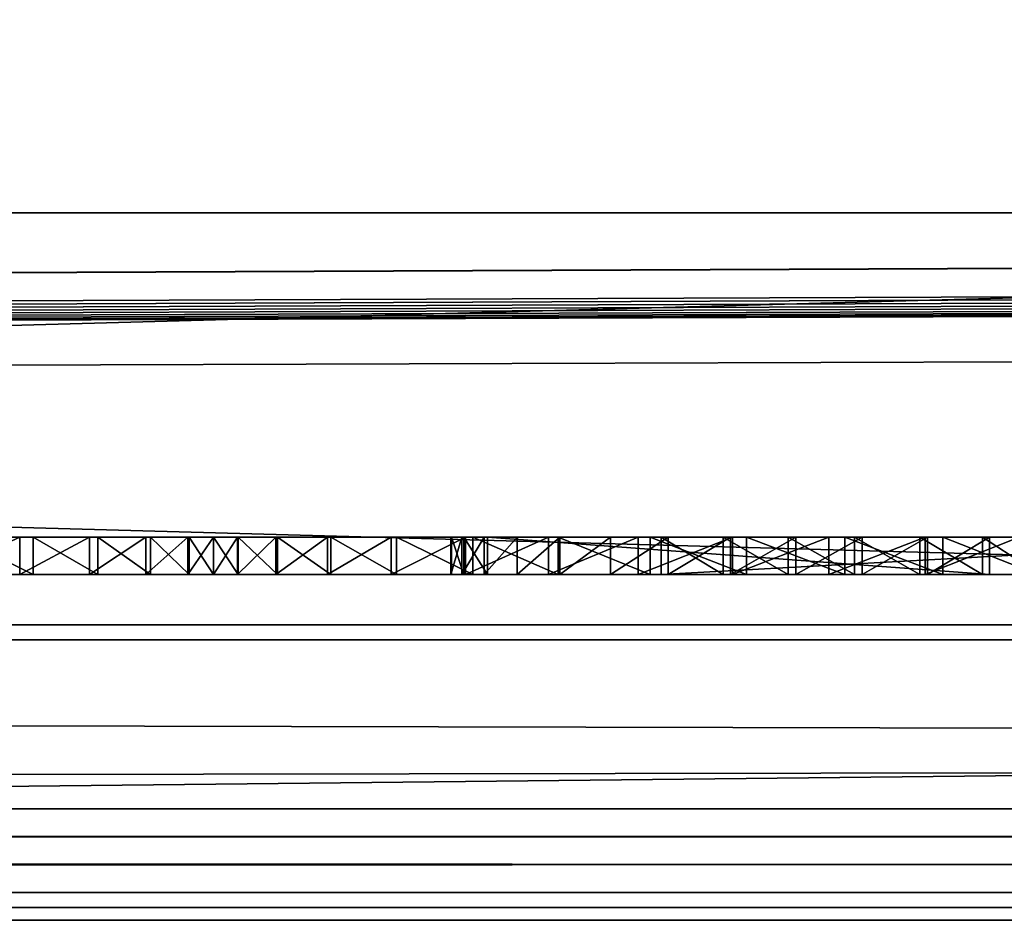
# Model space of a CAD drawing. Header units: inches. Extents: x -23.4 to 23.4, y 0 to 14.
# Tile 10 of 25: x -0.321 to -0.056, y -0.03 to 0.212. Entities that reach past the tile are written whole.
import ezdxf

# ---------------------------------------------------------------- set-up
doc = ezdxf.new("R2010")
doc.units = ezdxf.units.IN
doc.header["$LTSCALE"] = 65.185185
doc.header["$MEASUREMENT"] = 0
for name, color, linetype in [('10', 7, 'CONTINUOUS'), ('11', 7, 'CONTINUOUS'), ('118', 7, 'CONTINUOUS'), ('119', 7, 'CONTINUOUS'), ('121', 7, 'CONTINUOUS'), ('143', 7, 'CONTINUOUS'), ('146', 7, 'CONTINUOUS'), ('147', 7, 'CONTINUOUS'), ('162', 7, 'CONTINUOUS'), ('163', 7, 'CONTINUOUS'), ('164', 7, 'CONTINUOUS'), ('165', 7, 'CONTINUOUS'), ('169', 7, 'CONTINUOUS'), ('17', 7, 'CONTINUOUS'), ('170', 7, 'CONTINUOUS'), ('18', 7, 'CONTINUOUS'), ('19', 7, 'CONTINUOUS'), ('22', 7, 'CONTINUOUS'), ('23', 7, 'CONTINUOUS'), ('6', 7, 'CONTINUOUS'), ('7', 7, 'CONTINUOUS'), ('8', 7, 'CONTINUOUS'), ('9', 7, 'CONTINUOUS')]:
    doc.layers.add(name, color=color, linetype=linetype)

msp = doc.modelspace()

# ---------------------------------------------------------------- linework, layer by layer
at = {"layer": '10', "color": 7, "linetype": 'Continuous'}
for points in [[(-23.226, 0, -0.5), (23.226, 0, -0.5), (-23.226, -0.015, -0.5), (-23.226, 0, -0.5)], [(23.226, 0, -0.5), (-23.226, -0.03, -0.5), (-23.226, -0.015, -0.5), (23.226, 0, -0.5)], [(-23.226, -0.03, -0.5), (23.226, 0, -0.5), (23.226, -0.015, -0.5), (-23.226, -0.03, -0.5)], [(23.226, -0.03, -0.5), (-23.226, -0.03, -0.5), (23.226, -0.015, -0.5), (23.226, -0.03, -0.5)]]:
    msp.add_3dface(points, dxfattribs=at)
at = {"layer": '11', "color": 7, "linetype": 'Continuous'}
for points in [[(23.1635, 1.97, -0.03), (23.1635, 0, -0.03), (-23.1635, 0, -0.03), (23.1635, 1.97, -0.03)], [(23.1635, 1.97, -0.03), (-23.1635, 0, -0.03), (-23.1635, 1.97, -0.03), (23.1635, 1.97, -0.03)]]:
    msp.add_3dface(points, dxfattribs=at)
at = {"layer": '118', "color": 7, "linetype": 'Continuous'}
for points in [[(3.405, 0.04541, 19.00447), (3.405, -0.02655, 20.37759), (-3.405, -0.02655, 20.37759), (3.405, 0.04541, 19.00447)], [(-3.405, 0.04541, 19.00447), (3.405, 0.04541, 19.00447), (-3.405, -0.02655, 20.37759), (-3.405, 0.04541, 19.00447)]]:
    msp.add_3dface(points, dxfattribs=at)
at = {"layer": '119', "color": 7, "linetype": 'Continuous'}
for points in [[(-3.405, 0.23216, 19.01426), (3.405, 0.23216, 19.01426), (-3.405, 0.04541, 19.00447), (-3.405, 0.23216, 19.01426)], [(3.405, 0.23216, 19.01426), (3.405, 0.04541, 19.00447), (-3.405, 0.04541, 19.00447), (3.405, 0.23216, 19.01426)]]:
    msp.add_3dface(points, dxfattribs=at)
at = {"layer": '121', "color": 7, "linetype": 'Continuous'}
for points in [[(3.405, 0.16019, 20.38737), (-3.405, 0.16019, 20.38737), (3.405, -0.02655, 20.37759), (3.405, 0.16019, 20.38737)], [(3.405, -0.02655, 20.37759), (-3.405, 0.16019, 20.38737), (-3.405, -0.02655, 20.37759), (3.405, -0.02655, 20.37759)]]:
    msp.add_3dface(points, dxfattribs=at)
at = {"layer": '143', "color": 7, "linetype": 'Continuous'}
for points in [[(-0.31702, 0.063, 0.60216), (-0.3373, 0.063, 0.61886), (-0.32065, 0.063, 0.35844), (-0.31702, 0.063, 0.60216)], [(-0.30189, 0.063, 0.37856), (-0.31702, 0.063, 0.60216), (-0.32065, 0.063, 0.35844), (-0.30189, 0.063, 0.37856)], [(-0.29962, 0.063, 0.58249), (-0.31702, 0.063, 0.60216), (-0.30189, 0.063, 0.37856), (-0.29962, 0.063, 0.58249)], [(-0.28669, 0.063, 0.40149), (-0.29962, 0.063, 0.58249), (-0.30189, 0.063, 0.37856), (-0.28669, 0.063, 0.40149)], [(-0.28551, 0.063, 0.56033), (-0.29962, 0.063, 0.58249), (-0.28669, 0.063, 0.40149), (-0.28551, 0.063, 0.56033)], [(-0.27546, 0.063, 0.4266), (-0.28551, 0.063, 0.56033), (-0.28669, 0.063, 0.40149), (-0.27546, 0.063, 0.4266)], [(-0.27505, 0.063, 0.53623), (-0.28551, 0.063, 0.56033), (-0.27546, 0.063, 0.4266), (-0.27505, 0.063, 0.53623)], [(-0.2685, 0.063, 0.45321), (-0.27505, 0.063, 0.53623), (-0.27546, 0.063, 0.4266), (-0.2685, 0.063, 0.45321)], [(-0.2685, 0.063, 0.51079), (-0.27505, 0.063, 0.53623), (-0.2685, 0.063, 0.45321), (-0.2685, 0.063, 0.51079)], [(-0.26188, 0.063, 0.53644), (-0.2685, 0.063, 0.51079), (-0.26203, 0.063, 0.42802), (-0.26188, 0.063, 0.53644)], [(-0.26203, 0.063, 0.42802), (-0.2685, 0.063, 0.51079), (-0.2685, 0.063, 0.45321), (-0.26203, 0.063, 0.42802)], [(-0.25173, 0.063, 0.40413), (-0.26188, 0.063, 0.53644), (-0.26203, 0.063, 0.42802), (-0.25173, 0.063, 0.40413)], [(-0.25128, 0.063, 0.56072), (-0.26188, 0.063, 0.53644), (-0.25173, 0.063, 0.40413), (-0.25128, 0.063, 0.56072)], [(-0.23785, 0.063, 0.38213), (-0.25128, 0.063, 0.56072), (-0.25173, 0.063, 0.40413), (-0.23785, 0.063, 0.38213)], [(-0.23698, 0.063, 0.58302), (-0.25128, 0.063, 0.56072), (-0.23785, 0.063, 0.38213), (-0.23698, 0.063, 0.58302)], [(-0.22072, 0.063, 0.36256), (-0.23698, 0.063, 0.58302), (-0.23785, 0.063, 0.38213), (-0.22072, 0.063, 0.36256)], [(-0.21934, 0.063, 0.60277), (-0.23698, 0.063, 0.58302), (-0.22072, 0.063, 0.36256), (-0.21934, 0.063, 0.60277)], [(-0.20075, 0.063, 0.34588), (-0.21934, 0.063, 0.60277), (-0.22072, 0.063, 0.36256), (-0.20075, 0.063, 0.34588)], [(-0.19879, 0.063, 0.61949), (-0.21934, 0.063, 0.60277), (-0.20174, 0.063, 0.50746), (-0.19879, 0.063, 0.61949)], [(-0.21934, 0.063, 0.60277), (-0.20075, 0.063, 0.34588), (-0.20451, 0.063, 0.47203), (-0.21934, 0.063, 0.60277)], [(-0.20174, 0.063, 0.50746), (-0.21934, 0.063, 0.60277), (-0.20469, 0.063, 0.48987), (-0.20174, 0.063, 0.50746)], [(-0.20469, 0.063, 0.48987), (-0.21934, 0.063, 0.60277), (-0.20451, 0.063, 0.47203), (-0.20469, 0.063, 0.48987)], [(-0.20451, 0.063, 0.47203), (-0.20075, 0.063, 0.34588), (-0.20119, 0.063, 0.45451), (-0.20451, 0.063, 0.47203)], [(-0.19573, 0.063, 0.52426), (-0.19879, 0.063, 0.61949), (-0.20174, 0.063, 0.50746), (-0.19573, 0.063, 0.52426)], [(-0.20075, 0.063, 0.34588), (-0.19483, 0.063, 0.43784), (-0.20119, 0.063, 0.45451), (-0.20075, 0.063, 0.34588)], [(-0.20075, 0.063, 0.34588), (-0.17844, 0.063, 0.33251), (-0.19483, 0.063, 0.43784), (-0.20075, 0.063, 0.34588)], [(-0.17586, 0.063, 0.63275), (-0.19879, 0.063, 0.61949), (-0.18687, 0.063, 0.53974), (-0.17586, 0.063, 0.63275)], [(-0.18687, 0.063, 0.53974), (-0.19879, 0.063, 0.61949), (-0.19573, 0.063, 0.52426), (-0.18687, 0.063, 0.53974)], [(-0.15432, 0.063, 0.32276), (-0.14816, 0.063, 0.39117), (-0.19483, 0.063, 0.43784), (-0.15432, 0.063, 0.32276)], [(-0.19483, 0.063, 0.43784), (-0.14816, 0.063, 0.39117), (-0.05984, 0.063, 0.57283), (-0.19483, 0.063, 0.43784)], [(-0.17844, 0.063, 0.33251), (-0.15432, 0.063, 0.32276), (-0.19483, 0.063, 0.43784), (-0.17844, 0.063, 0.33251)], [(-0.17542, 0.063, 0.55342), (-0.17586, 0.063, 0.63275), (-0.18687, 0.063, 0.53974), (-0.17542, 0.063, 0.55342)], [(-0.15111, 0.063, 0.64222), (-0.17586, 0.063, 0.63275), (-0.16174, 0.063, 0.56487), (-0.15111, 0.063, 0.64222)], [(-0.16174, 0.063, 0.56487), (-0.17586, 0.063, 0.63275), (-0.17542, 0.063, 0.55342), (-0.16174, 0.063, 0.56487)], [(-0.14626, 0.063, 0.57373), (-0.15111, 0.063, 0.64222), (-0.16174, 0.063, 0.56487), (-0.14626, 0.063, 0.57373)], [(-0.12898, 0.063, 0.31688), (-0.14816, 0.063, 0.39117), (-0.15432, 0.063, 0.32276), (-0.12898, 0.063, 0.31688)], [(-0.12519, 0.063, 0.64765), (-0.15111, 0.063, 0.64222), (-0.12946, 0.063, 0.57974), (-0.12519, 0.063, 0.64765)], [(-0.12946, 0.063, 0.57974), (-0.15111, 0.063, 0.64222), (-0.14626, 0.063, 0.57373), (-0.12946, 0.063, 0.57974)], [(-0.14816, 0.063, 0.39117), (0.0351, 0.063, 0.57442), (-0.05984, 0.063, 0.57283), (-0.14816, 0.063, 0.39117)], [(-0.13149, 0.063, 0.38481), (-0.14816, 0.063, 0.39117), (-0.12898, 0.063, 0.31688), (-0.13149, 0.063, 0.38481)], [(-0.11396, 0.063, 0.38149), (-0.13149, 0.063, 0.38481), (-0.12898, 0.063, 0.31688), (-0.11396, 0.063, 0.38149)], [(-0.11187, 0.063, 0.58269), (-0.12519, 0.063, 0.64765), (-0.12946, 0.063, 0.57974), (-0.11187, 0.063, 0.58269)], [(-0.10304, 0.063, 0.315), (-0.11396, 0.063, 0.38149), (-0.12898, 0.063, 0.31688), (-0.10304, 0.063, 0.315)], [(-0.09873, 0.063, 0.64892), (-0.12519, 0.063, 0.64765), (-0.11187, 0.063, 0.58269), (-0.09873, 0.063, 0.64892)], [(-0.09613, 0.063, 0.38131), (-0.11396, 0.063, 0.38149), (-0.10304, 0.063, 0.315), (-0.09613, 0.063, 0.38131)], [(-0.09403, 0.063, 0.58251), (-0.09873, 0.063, 0.64892), (-0.11187, 0.063, 0.58269), (-0.09403, 0.063, 0.58251)], [(-0.07711, 0.063, 0.31718), (-0.09613, 0.063, 0.38131), (-0.10304, 0.063, 0.315), (-0.07711, 0.063, 0.31718)], [(-0.0724, 0.063, 0.64598), (-0.09873, 0.063, 0.64892), (-0.07651, 0.063, 0.57919), (-0.0724, 0.063, 0.64598)], [(-0.07651, 0.063, 0.57919), (-0.09873, 0.063, 0.64892), (-0.09403, 0.063, 0.58251), (-0.07651, 0.063, 0.57919)], [(-0.07854, 0.063, 0.38426), (-0.09613, 0.063, 0.38131), (-0.07711, 0.063, 0.31718), (-0.07854, 0.063, 0.38426)], [(-0.06174, 0.063, 0.39027), (-0.07854, 0.063, 0.38426), (-0.07711, 0.063, 0.31718), (-0.06174, 0.063, 0.39027)], [(-0.05184, 0.063, 0.32335), (-0.06174, 0.063, 0.39027), (-0.07711, 0.063, 0.31718), (-0.05184, 0.063, 0.32335)], [(-0.05984, 0.063, 0.57283), (-0.0724, 0.063, 0.64598), (-0.07651, 0.063, 0.57919), (-0.05984, 0.063, 0.57283)], [(-0.04687, 0.063, 0.63892), (-0.0724, 0.063, 0.64598), (-0.05984, 0.063, 0.57283), (-0.04687, 0.063, 0.63892)], [(-0.04626, 0.063, 0.39913), (-0.06174, 0.063, 0.39027), (-0.05184, 0.063, 0.32335), (-0.04626, 0.063, 0.39913)], [(0.0351, 0.063, 0.57442), (-0.04687, 0.063, 0.63892), (-0.05984, 0.063, 0.57283), (0.0351, 0.063, 0.57442)]]:
    msp.add_3dface(points, dxfattribs=at)
at = {"layer": '146', "color": 7, "linetype": 'Continuous'}
for points in [[(-0.34246, 0.073, 0.34167), (-0.32065, 0.073, 0.35844), (-0.34246, 0.063, 0.34167), (-0.34246, 0.073, 0.34167)], [(-0.32065, 0.073, 0.35844), (-0.32065, 0.063, 0.35844), (-0.34246, 0.063, 0.34167), (-0.32065, 0.073, 0.35844)], [(-0.32065, 0.073, 0.35844), (-0.30189, 0.073, 0.37856), (-0.32065, 0.063, 0.35844), (-0.32065, 0.073, 0.35844)], [(-0.30189, 0.073, 0.37856), (-0.30189, 0.063, 0.37856), (-0.32065, 0.063, 0.35844), (-0.30189, 0.073, 0.37856)], [(-0.30189, 0.073, 0.37856), (-0.28669, 0.073, 0.40149), (-0.30189, 0.063, 0.37856), (-0.30189, 0.073, 0.37856)], [(-0.28669, 0.073, 0.40149), (-0.28669, 0.063, 0.40149), (-0.30189, 0.063, 0.37856), (-0.28669, 0.073, 0.40149)], [(-0.28669, 0.073, 0.40149), (-0.27546, 0.073, 0.4266), (-0.28669, 0.063, 0.40149), (-0.28669, 0.073, 0.40149)], [(-0.27546, 0.073, 0.4266), (-0.27546, 0.063, 0.4266), (-0.28669, 0.063, 0.40149), (-0.27546, 0.073, 0.4266)], [(-0.27546, 0.073, 0.4266), (-0.2685, 0.073, 0.45321), (-0.27546, 0.063, 0.4266), (-0.27546, 0.073, 0.4266)], [(-0.2685, 0.073, 0.45321), (-0.2685, 0.063, 0.45321), (-0.27546, 0.063, 0.4266), (-0.2685, 0.073, 0.45321)]]:
    msp.add_3dface(points, dxfattribs=at)
at = {"layer": '147', "color": 7, "linetype": 'Continuous'}
for points in [[(-0.2685, 0.073, 0.45321), (-0.26203, 0.073, 0.42802), (-0.2685, 0.063, 0.45321), (-0.2685, 0.073, 0.45321)], [(-0.26203, 0.073, 0.42802), (-0.26203, 0.063, 0.42802), (-0.2685, 0.063, 0.45321), (-0.26203, 0.073, 0.42802)], [(-0.26203, 0.073, 0.42802), (-0.25173, 0.073, 0.40413), (-0.26203, 0.063, 0.42802), (-0.26203, 0.073, 0.42802)], [(-0.25173, 0.073, 0.40413), (-0.25173, 0.063, 0.40413), (-0.26203, 0.063, 0.42802), (-0.25173, 0.073, 0.40413)], [(-0.25173, 0.073, 0.40413), (-0.23785, 0.073, 0.38213), (-0.25173, 0.063, 0.40413), (-0.25173, 0.073, 0.40413)], [(-0.23785, 0.073, 0.38213), (-0.23785, 0.063, 0.38213), (-0.25173, 0.063, 0.40413), (-0.23785, 0.073, 0.38213)], [(-0.23785, 0.073, 0.38213), (-0.22072, 0.073, 0.36256), (-0.23785, 0.063, 0.38213), (-0.23785, 0.073, 0.38213)], [(-0.22072, 0.073, 0.36256), (-0.22072, 0.063, 0.36256), (-0.23785, 0.063, 0.38213), (-0.22072, 0.073, 0.36256)], [(-0.22072, 0.073, 0.36256), (-0.20075, 0.073, 0.34588), (-0.22072, 0.063, 0.36256), (-0.22072, 0.073, 0.36256)], [(-0.20075, 0.073, 0.34588), (-0.20075, 0.063, 0.34588), (-0.22072, 0.063, 0.36256), (-0.20075, 0.073, 0.34588)], [(-0.20075, 0.073, 0.34588), (-0.17844, 0.073, 0.33251), (-0.20075, 0.063, 0.34588), (-0.20075, 0.073, 0.34588)], [(-0.17844, 0.073, 0.33251), (-0.17844, 0.063, 0.33251), (-0.20075, 0.063, 0.34588), (-0.17844, 0.073, 0.33251)], [(-0.17844, 0.073, 0.33251), (-0.15432, 0.073, 0.32276), (-0.17844, 0.063, 0.33251), (-0.17844, 0.073, 0.33251)], [(-0.15432, 0.073, 0.32276), (-0.15432, 0.063, 0.32276), (-0.17844, 0.063, 0.33251), (-0.15432, 0.073, 0.32276)], [(-0.15432, 0.073, 0.32276), (-0.12898, 0.073, 0.31688), (-0.15432, 0.063, 0.32276), (-0.15432, 0.073, 0.32276)], [(-0.12898, 0.073, 0.31688), (-0.12898, 0.063, 0.31688), (-0.15432, 0.063, 0.32276), (-0.12898, 0.073, 0.31688)], [(-0.12898, 0.073, 0.31688), (-0.10304, 0.073, 0.315), (-0.12898, 0.063, 0.31688), (-0.12898, 0.073, 0.31688)], [(-0.10304, 0.073, 0.315), (-0.10304, 0.063, 0.315), (-0.12898, 0.063, 0.31688), (-0.10304, 0.073, 0.315)], [(-0.10304, 0.073, 0.315), (-0.07711, 0.073, 0.31718), (-0.10304, 0.063, 0.315), (-0.10304, 0.073, 0.315)], [(-0.07711, 0.073, 0.31718), (-0.07711, 0.063, 0.31718), (-0.10304, 0.063, 0.315), (-0.07711, 0.073, 0.31718)], [(-0.07711, 0.073, 0.31718), (-0.05184, 0.073, 0.32335), (-0.07711, 0.063, 0.31718), (-0.07711, 0.073, 0.31718)], [(-0.05184, 0.073, 0.32335), (-0.05184, 0.063, 0.32335), (-0.07711, 0.063, 0.31718), (-0.05184, 0.073, 0.32335)]]:
    msp.add_3dface(points, dxfattribs=at)
at = {"layer": '162', "color": 7, "linetype": 'Continuous'}
for points in [[(-0.13149, 0.073, 0.38481), (-0.14816, 0.073, 0.39117), (-0.13149, 0.063, 0.38481), (-0.13149, 0.073, 0.38481)], [(-0.14816, 0.073, 0.39117), (-0.14816, 0.063, 0.39117), (-0.13149, 0.063, 0.38481), (-0.14816, 0.073, 0.39117)], [(-0.11397, 0.073, 0.38149), (-0.13149, 0.073, 0.38481), (-0.11396, 0.063, 0.38149), (-0.11397, 0.073, 0.38149)], [(-0.13149, 0.073, 0.38481), (-0.13149, 0.063, 0.38481), (-0.11396, 0.063, 0.38149), (-0.13149, 0.073, 0.38481)], [(-0.09613, 0.073, 0.38131), (-0.11397, 0.073, 0.38149), (-0.09613, 0.063, 0.38131), (-0.09613, 0.073, 0.38131)], [(-0.11397, 0.073, 0.38149), (-0.11396, 0.063, 0.38149), (-0.09613, 0.063, 0.38131), (-0.11397, 0.073, 0.38149)], [(-0.07854, 0.073, 0.38426), (-0.09613, 0.073, 0.38131), (-0.07854, 0.063, 0.38426), (-0.07854, 0.073, 0.38426)], [(-0.09613, 0.073, 0.38131), (-0.09613, 0.063, 0.38131), (-0.07854, 0.063, 0.38426), (-0.09613, 0.073, 0.38131)], [(-0.06174, 0.073, 0.39027), (-0.07854, 0.073, 0.38426), (-0.06174, 0.063, 0.39027), (-0.06174, 0.073, 0.39027)], [(-0.07854, 0.073, 0.38426), (-0.07854, 0.063, 0.38426), (-0.06174, 0.063, 0.39027), (-0.07854, 0.073, 0.38426)], [(-0.04626, 0.073, 0.39913), (-0.06174, 0.073, 0.39027), (-0.04626, 0.063, 0.39913), (-0.04626, 0.073, 0.39913)], [(-0.06174, 0.073, 0.39027), (-0.06174, 0.063, 0.39027), (-0.04626, 0.063, 0.39913), (-0.06174, 0.073, 0.39027)]]:
    msp.add_3dface(points, dxfattribs=at)
at = {"layer": '163', "color": 7, "linetype": 'Continuous'}
for points in [[(-0.14816, 0.073, 0.39117), (0.0351, 0.073, 0.57442), (-0.14816, 0.063, 0.39117), (-0.14816, 0.073, 0.39117)], [(0.0351, 0.073, 0.57442), (0.0351, 0.063, 0.57442), (-0.14816, 0.063, 0.39117), (0.0351, 0.073, 0.57442)]]:
    msp.add_3dface(points, dxfattribs=at)
at = {"layer": '164', "color": 7, "linetype": 'Continuous'}
for points in [[(-0.26188, 0.073, 0.53644), (-0.2685, 0.073, 0.51079), (-0.26188, 0.063, 0.53644), (-0.26188, 0.073, 0.53644)], [(-0.2685, 0.073, 0.51079), (-0.2685, 0.063, 0.51079), (-0.26188, 0.063, 0.53644), (-0.2685, 0.073, 0.51079)], [(-0.25128, 0.073, 0.56072), (-0.26188, 0.073, 0.53644), (-0.25128, 0.063, 0.56072), (-0.25128, 0.073, 0.56072)], [(-0.26188, 0.073, 0.53644), (-0.26188, 0.063, 0.53644), (-0.25128, 0.063, 0.56072), (-0.26188, 0.073, 0.53644)], [(-0.23698, 0.073, 0.58302), (-0.25128, 0.073, 0.56072), (-0.23698, 0.063, 0.58302), (-0.23698, 0.073, 0.58302)], [(-0.25128, 0.073, 0.56072), (-0.25128, 0.063, 0.56072), (-0.23698, 0.063, 0.58302), (-0.25128, 0.073, 0.56072)], [(-0.21934, 0.073, 0.60277), (-0.23698, 0.073, 0.58302), (-0.21934, 0.063, 0.60277), (-0.21934, 0.073, 0.60277)], [(-0.23698, 0.073, 0.58302), (-0.23698, 0.063, 0.58302), (-0.21934, 0.063, 0.60277), (-0.23698, 0.073, 0.58302)], [(-0.19879, 0.073, 0.61949), (-0.21934, 0.073, 0.60277), (-0.19879, 0.063, 0.61949), (-0.19879, 0.073, 0.61949)], [(-0.21934, 0.073, 0.60277), (-0.21934, 0.063, 0.60277), (-0.19879, 0.063, 0.61949), (-0.21934, 0.073, 0.60277)], [(-0.17586, 0.073, 0.63275), (-0.19879, 0.073, 0.61949), (-0.17586, 0.063, 0.63275), (-0.17586, 0.073, 0.63275)], [(-0.19879, 0.073, 0.61949), (-0.19879, 0.063, 0.61949), (-0.17586, 0.063, 0.63275), (-0.19879, 0.073, 0.61949)], [(-0.15111, 0.073, 0.64222), (-0.17586, 0.073, 0.63275), (-0.15111, 0.063, 0.64222), (-0.15111, 0.073, 0.64222)], [(-0.17586, 0.073, 0.63275), (-0.17586, 0.063, 0.63275), (-0.15111, 0.063, 0.64222), (-0.17586, 0.073, 0.63275)], [(-0.12519, 0.073, 0.64765), (-0.15111, 0.073, 0.64222), (-0.12519, 0.063, 0.64765), (-0.12519, 0.073, 0.64765)], [(-0.15111, 0.073, 0.64222), (-0.15111, 0.063, 0.64222), (-0.12519, 0.063, 0.64765), (-0.15111, 0.073, 0.64222)], [(-0.09873, 0.073, 0.64892), (-0.12519, 0.073, 0.64765), (-0.09873, 0.063, 0.64892), (-0.09873, 0.073, 0.64892)], [(-0.12519, 0.073, 0.64765), (-0.12519, 0.063, 0.64765), (-0.09873, 0.063, 0.64892), (-0.12519, 0.073, 0.64765)], [(-0.0724, 0.073, 0.64598), (-0.09873, 0.073, 0.64892), (-0.0724, 0.063, 0.64598), (-0.0724, 0.073, 0.64598)], [(-0.09873, 0.073, 0.64892), (-0.09873, 0.063, 0.64892), (-0.0724, 0.063, 0.64598), (-0.09873, 0.073, 0.64892)], [(-0.04687, 0.073, 0.63892), (-0.0724, 0.073, 0.64598), (-0.04687, 0.063, 0.63892), (-0.04687, 0.073, 0.63892)], [(-0.0724, 0.073, 0.64598), (-0.0724, 0.063, 0.64598), (-0.04687, 0.063, 0.63892), (-0.0724, 0.073, 0.64598)]]:
    msp.add_3dface(points, dxfattribs=at)
at = {"layer": '165', "color": 7, "linetype": 'Continuous'}
for points in [[(-0.31702, 0.073, 0.60216), (-0.3373, 0.073, 0.61886), (-0.31702, 0.063, 0.60216), (-0.31702, 0.073, 0.60216)], [(-0.3373, 0.073, 0.61886), (-0.3373, 0.063, 0.61886), (-0.31702, 0.063, 0.60216), (-0.3373, 0.073, 0.61886)], [(-0.29962, 0.073, 0.58249), (-0.31702, 0.073, 0.60216), (-0.29962, 0.063, 0.58249), (-0.29962, 0.073, 0.58249)], [(-0.31702, 0.073, 0.60216), (-0.31702, 0.063, 0.60216), (-0.29962, 0.063, 0.58249), (-0.31702, 0.073, 0.60216)], [(-0.28551, 0.073, 0.56033), (-0.29962, 0.073, 0.58249), (-0.28551, 0.063, 0.56033), (-0.28551, 0.073, 0.56033)], [(-0.29962, 0.073, 0.58249), (-0.29962, 0.063, 0.58249), (-0.28551, 0.063, 0.56033), (-0.29962, 0.073, 0.58249)], [(-0.27505, 0.073, 0.53623), (-0.28551, 0.073, 0.56033), (-0.27505, 0.063, 0.53623), (-0.27505, 0.073, 0.53623)], [(-0.28551, 0.073, 0.56033), (-0.28551, 0.063, 0.56033), (-0.27505, 0.063, 0.53623), (-0.28551, 0.073, 0.56033)], [(-0.2685, 0.073, 0.51079), (-0.27505, 0.073, 0.53623), (-0.2685, 0.063, 0.51079), (-0.2685, 0.073, 0.51079)], [(-0.27505, 0.073, 0.53623), (-0.27505, 0.063, 0.53623), (-0.2685, 0.063, 0.51079), (-0.27505, 0.073, 0.53623)]]:
    msp.add_3dface(points, dxfattribs=at)
at = {"layer": '169', "color": 7, "linetype": 'Continuous'}
for points in [[(-0.20451, 0.073, 0.47203), (-0.20469, 0.073, 0.48987), (-0.20451, 0.063, 0.47203), (-0.20451, 0.073, 0.47203)], [(-0.20469, 0.073, 0.48987), (-0.20174, 0.073, 0.50746), (-0.20469, 0.063, 0.48987), (-0.20469, 0.073, 0.48987)], [(-0.20469, 0.073, 0.48987), (-0.20469, 0.063, 0.48987), (-0.20451, 0.063, 0.47203), (-0.20469, 0.073, 0.48987)], [(-0.20174, 0.073, 0.50746), (-0.20174, 0.063, 0.50746), (-0.20469, 0.063, 0.48987), (-0.20174, 0.073, 0.50746)], [(-0.20119, 0.073, 0.45451), (-0.20451, 0.073, 0.47203), (-0.20119, 0.063, 0.45451), (-0.20119, 0.073, 0.45451)], [(-0.20451, 0.073, 0.47203), (-0.20451, 0.063, 0.47203), (-0.20119, 0.063, 0.45451), (-0.20451, 0.073, 0.47203)], [(-0.20174, 0.073, 0.50746), (-0.19573, 0.073, 0.52426), (-0.20174, 0.063, 0.50746), (-0.20174, 0.073, 0.50746)], [(-0.19573, 0.073, 0.52426), (-0.19573, 0.063, 0.52426), (-0.20174, 0.063, 0.50746), (-0.19573, 0.073, 0.52426)], [(-0.19483, 0.073, 0.43784), (-0.20119, 0.073, 0.45451), (-0.19483, 0.063, 0.43784), (-0.19483, 0.073, 0.43784)], [(-0.19483, 0.063, 0.43784), (-0.20119, 0.073, 0.45451), (-0.20119, 0.063, 0.45451), (-0.19483, 0.063, 0.43784)], [(-0.19573, 0.073, 0.52426), (-0.18687, 0.073, 0.53974), (-0.19573, 0.063, 0.52426), (-0.19573, 0.073, 0.52426)], [(-0.18687, 0.073, 0.53974), (-0.18687, 0.063, 0.53974), (-0.19573, 0.063, 0.52426), (-0.18687, 0.073, 0.53974)], [(-0.18687, 0.073, 0.53974), (-0.17542, 0.073, 0.55342), (-0.18687, 0.063, 0.53974), (-0.18687, 0.073, 0.53974)], [(-0.17542, 0.073, 0.55342), (-0.17542, 0.063, 0.55342), (-0.18687, 0.063, 0.53974), (-0.17542, 0.073, 0.55342)], [(-0.17542, 0.073, 0.55342), (-0.16174, 0.073, 0.56487), (-0.17542, 0.063, 0.55342), (-0.17542, 0.073, 0.55342)], [(-0.16174, 0.073, 0.56487), (-0.16174, 0.063, 0.56487), (-0.17542, 0.063, 0.55342), (-0.16174, 0.073, 0.56487)], [(-0.16174, 0.073, 0.56487), (-0.14626, 0.073, 0.57373), (-0.16174, 0.063, 0.56487), (-0.16174, 0.073, 0.56487)], [(-0.14626, 0.073, 0.57373), (-0.14626, 0.063, 0.57373), (-0.16174, 0.063, 0.56487), (-0.14626, 0.073, 0.57373)], [(-0.14626, 0.073, 0.57373), (-0.12946, 0.073, 0.57974), (-0.14626, 0.063, 0.57373), (-0.14626, 0.073, 0.57373)], [(-0.12946, 0.073, 0.57974), (-0.12946, 0.063, 0.57974), (-0.14626, 0.063, 0.57373), (-0.12946, 0.073, 0.57974)], [(-0.12946, 0.073, 0.57974), (-0.11187, 0.073, 0.58269), (-0.12946, 0.063, 0.57974), (-0.12946, 0.073, 0.57974)], [(-0.11187, 0.073, 0.58269), (-0.11187, 0.063, 0.58269), (-0.12946, 0.063, 0.57974), (-0.11187, 0.073, 0.58269)], [(-0.11187, 0.073, 0.58269), (-0.09403, 0.073, 0.58251), (-0.11187, 0.063, 0.58269), (-0.11187, 0.073, 0.58269)], [(-0.09403, 0.073, 0.58251), (-0.09403, 0.063, 0.58251), (-0.11187, 0.063, 0.58269), (-0.09403, 0.073, 0.58251)], [(-0.09403, 0.073, 0.58251), (-0.07651, 0.073, 0.57919), (-0.09403, 0.063, 0.58251), (-0.09403, 0.073, 0.58251)], [(-0.07651, 0.073, 0.57919), (-0.07651, 0.063, 0.57919), (-0.09403, 0.063, 0.58251), (-0.07651, 0.073, 0.57919)], [(-0.07651, 0.073, 0.57919), (-0.05984, 0.073, 0.57283), (-0.07651, 0.063, 0.57919), (-0.07651, 0.073, 0.57919)], [(-0.05984, 0.073, 0.57283), (-0.05984, 0.063, 0.57283), (-0.07651, 0.063, 0.57919), (-0.05984, 0.073, 0.57283)]]:
    msp.add_3dface(points, dxfattribs=at)
at = {"layer": '17', "color": 7, "linetype": 'Continuous'}
for points in [[(-22.3225, -0.03), (22.3225, -0.03), (-22.3225, 0.073), (-22.3225, -0.03)], [(22.3225, -0.03), (22.3225, 0.073), (-22.3225, 0.073), (22.3225, -0.03)]]:
    msp.add_3dface(points, dxfattribs=at)
at = {"layer": '170', "color": 7, "linetype": 'Continuous'}
for points in [[(-0.05984, 0.073, 0.57283), (-0.19483, 0.073, 0.43784), (-0.05984, 0.063, 0.57283), (-0.05984, 0.073, 0.57283)], [(-0.19483, 0.073, 0.43784), (-0.19483, 0.063, 0.43784), (-0.05984, 0.063, 0.57283), (-0.19483, 0.073, 0.43784)]]:
    msp.add_3dface(points, dxfattribs=at)
at = {"layer": '18', "color": 7, "linetype": 'Continuous'}
for points in [[(22.3225, -0.03, 22.5), (-22.3225, -0.03, 22.5), (22.3225, 0.04948, 22.5), (22.3225, -0.03, 22.5)], [(22.3225, 0.04948, 22.5), (-22.3225, -0.03, 22.5), (-22.3225, 0.04948, 22.5), (22.3225, 0.04948, 22.5)]]:
    msp.add_3dface(points, dxfattribs=at)
at = {"layer": '19', "color": 7, "linetype": 'Continuous'}
for points in [[(-22.3225, 0.04948, 22.5), (3.45395, 0.16036, 20.38417), (10.047, 0.17762, 20.05483), (-22.3225, 0.04948, 22.5)], [(-22.3225, 0.04948, 22.5), (10.047, 0.17762, 20.05483), (10.04909, 0.17637, 20.07867), (-22.3225, 0.04948, 22.5)], [(10.05529, 0.17516, 20.10179), (-22.3225, 0.04948, 22.5), (10.04909, 0.17637, 20.07867), (10.05529, 0.17516, 20.10179)], [(10.06542, 0.17402, 20.12349), (-22.3225, 0.04948, 22.5), (10.05529, 0.17516, 20.10179), (10.06542, 0.17402, 20.12349)], [(10.07917, 0.173, 20.14309), (-22.3225, 0.04948, 22.5), (10.06542, 0.17402, 20.12349), (10.07917, 0.173, 20.14309)], [(10.09612, 0.17211, 20.16002), (-22.3225, 0.04948, 22.5), (10.07917, 0.173, 20.14309), (10.09612, 0.17211, 20.16002)], [(10.11575, 0.17139, 20.17375), (-22.3225, 0.04948, 22.5), (10.09612, 0.17211, 20.16002), (10.11575, 0.17139, 20.17375)], [(10.13747, 0.17086, 20.18386), (-22.3225, 0.04948, 22.5), (10.11575, 0.17139, 20.17375), (10.13747, 0.17086, 20.18386)], [(10.16062, 0.17054, 20.19006), (-22.3225, 0.04948, 22.5), (10.13747, 0.17086, 20.18386), (10.16062, 0.17054, 20.19006)], [(10.1845, 0.17043, 20.19214), (-22.3225, 0.04948, 22.5), (10.16062, 0.17054, 20.19006), (10.1845, 0.17043, 20.19214)], [(22.3225, 0.04948, 22.5), (-22.3225, 0.04948, 22.5), (15.8155, 0.17043, 20.19214), (22.3225, 0.04948, 22.5)], [(15.8155, 0.17043, 20.19214), (-22.3225, 0.04948, 22.5), (10.1845, 0.17043, 20.19214), (15.8155, 0.17043, 20.19214)], [(3.45395, 0.16036, 20.38417), (-22.3225, 0.04948, 22.5), (3.405, 0.16019, 20.38737), (3.45395, 0.16036, 20.38417)], [(-22.3225, 0.04948, 22.5), (-3.405, 0.16019, 20.38737), (3.405, 0.16019, 20.38737), (-22.3225, 0.04948, 22.5)]]:
    msp.add_3dface(points, dxfattribs=at)
at = {"layer": '22', "color": 7, "linetype": 'Continuous'}
for points in [[(22.3225, 0.073, 1.053), (-21.55, 0.52936, 1.053), (-22.3225, 0.52936, 1.053), (22.3225, 0.073, 1.053)], [(-22.3225, 0.073, 1.053), (22.3225, 0.073, 1.053), (-22.3225, 0.52936, 1.053), (-22.3225, 0.073, 1.053)], [(22.3225, 0.073, 1.053), (-20.8, 0.52936, 1.053), (-21.55, 0.52936, 1.053), (22.3225, 0.073, 1.053)], [(-20.8, 0.52936, 1.053), (22.3225, 0.073, 1.053), (-19.625, 0.52936, 1.053), (-20.8, 0.52936, 1.053)], [(22.3225, 0.073, 1.053), (-18.875, 0.52936, 1.053), (-19.625, 0.52936, 1.053), (22.3225, 0.073, 1.053)], [(-18.875, 0.52936, 1.053), (22.3225, 0.073, 1.053), (-17.7, 0.52936, 1.053), (-18.875, 0.52936, 1.053)], [(22.3225, 0.073, 1.053), (-16.95, 0.52936, 1.053), (-17.7, 0.52936, 1.053), (22.3225, 0.073, 1.053)], [(-16.95, 0.52936, 1.053), (22.3225, 0.073, 1.053), (-15.775, 0.52936, 1.053), (-16.95, 0.52936, 1.053)], [(22.3225, 0.073, 1.053), (-15.025, 0.52936, 1.053), (-15.775, 0.52936, 1.053), (22.3225, 0.073, 1.053)], [(-15.025, 0.52936, 1.053), (22.3225, 0.073, 1.053), (-13.85, 0.52936, 1.053), (-15.025, 0.52936, 1.053)], [(22.3225, 0.073, 1.053), (-13.1, 0.52936, 1.053), (-13.85, 0.52936, 1.053), (22.3225, 0.073, 1.053)], [(-13.1, 0.52936, 1.053), (22.3225, 0.073, 1.053), (-11.925, 0.52936, 1.053), (-13.1, 0.52936, 1.053)], [(22.3225, 0.073, 1.053), (-11.175, 0.52936, 1.053), (-11.925, 0.52936, 1.053), (22.3225, 0.073, 1.053)], [(-11.175, 0.52936, 1.053), (22.3225, 0.073, 1.053), (-10, 0.52936, 1.053), (-11.175, 0.52936, 1.053)], [(22.3225, 0.073, 1.053), (-9.25, 0.52936, 1.053), (-10, 0.52936, 1.053), (22.3225, 0.073, 1.053)], [(-9.25, 0.52936, 1.053), (22.3225, 0.073, 1.053), (-8.075, 0.52936, 1.053), (-9.25, 0.52936, 1.053)], [(22.3225, 0.073, 1.053), (-7.325, 0.52936, 1.053), (-8.075, 0.52936, 1.053), (22.3225, 0.073, 1.053)], [(-7.325, 0.52936, 1.053), (22.3225, 0.073, 1.053), (-6.15, 0.52936, 1.053), (-7.325, 0.52936, 1.053)], [(22.3225, 0.073, 1.053), (-5.4, 0.52936, 1.053), (-6.15, 0.52936, 1.053), (22.3225, 0.073, 1.053)], [(-5.4, 0.52936, 1.053), (22.3225, 0.073, 1.053), (-4.225, 0.52936, 1.053), (-5.4, 0.52936, 1.053)], [(22.3225, 0.073, 1.053), (-3.475, 0.52936, 1.053), (-4.225, 0.52936, 1.053), (22.3225, 0.073, 1.053)], [(-3.475, 0.52936, 1.053), (22.3225, 0.073, 1.053), (-2.3, 0.52936, 1.053), (-3.475, 0.52936, 1.053)], [(22.3225, 0.073, 1.053), (-1.55, 0.52936, 1.053), (-2.3, 0.52936, 1.053), (22.3225, 0.073, 1.053)], [(-1.55, 0.52936, 1.053), (22.3225, 0.073, 1.053), (-0.375, 0.52936, 1.053), (-1.55, 0.52936, 1.053)], [(-0.375, 0.52936, 1.053), (22.3225, 0.073, 1.053), (0.375, 0.52936, 1.053), (-0.375, 0.52936, 1.053)]]:
    msp.add_3dface(points, dxfattribs=at)
at = {"layer": '23', "color": 7, "linetype": 'Continuous'}
for points in [[(-22.3225, 0.073), (22.3225, 0.073), (-0.44745, 0.073, 0.31563), (-22.3225, 0.073)], [(22.3225, 0.073, 1.053), (-22.3225, 0.073, 1.053), (0.50301, 0.073, 0.757), (22.3225, 0.073, 1.053)], [(0.50301, 0.073, 0.757), (-22.3225, 0.073, 1.053), (0.43701, 0.073, 0.757), (0.50301, 0.073, 0.757)], [(0.43701, 0.073, 0.757), (-22.3225, 0.073, 1.053), (-0.534, 0.073, 0.757), (0.43701, 0.073, 0.757)], [(0.30636, 0.073, 0.64603), (0.43701, 0.073, 0.757), (-0.534, 0.073, 0.757), (0.30636, 0.073, 0.64603)], [(0.27943, 0.073, 0.64894), (0.30636, 0.073, 0.64603), (-0.534, 0.073, 0.757), (0.27943, 0.073, 0.64894)], [(0.25238, 0.073, 0.64746), (0.27943, 0.073, 0.64894), (-0.534, 0.073, 0.757), (0.25238, 0.073, 0.64746)], [(0.22593, 0.073, 0.64163), (0.25238, 0.073, 0.64746), (-0.534, 0.073, 0.757), (0.22593, 0.073, 0.64163)], [(0.20077, 0.073, 0.63159), (0.22593, 0.073, 0.64163), (-0.534, 0.073, 0.757), (0.20077, 0.073, 0.63159)], [(0.17757, 0.073, 0.61762), (0.20077, 0.073, 0.63159), (-0.534, 0.073, 0.757), (0.17757, 0.073, 0.61762)], [(0.15692, 0.073, 0.60009), (0.17757, 0.073, 0.61762), (-0.534, 0.073, 0.757), (0.15692, 0.073, 0.60009)], [(-0.0724, 0.073, 0.64598), (0.15692, 0.073, 0.60009), (-0.534, 0.073, 0.757), (-0.0724, 0.073, 0.64598)], [(-0.09873, 0.073, 0.64892), (-0.0724, 0.073, 0.64598), (-0.534, 0.073, 0.757), (-0.09873, 0.073, 0.64892)], [(-0.12519, 0.073, 0.64765), (-0.09873, 0.073, 0.64892), (-0.534, 0.073, 0.757), (-0.12519, 0.073, 0.64765)], [(-0.15111, 0.073, 0.64222), (-0.12519, 0.073, 0.64765), (-0.534, 0.073, 0.757), (-0.15111, 0.073, 0.64222)], [(-0.17586, 0.073, 0.63275), (-0.15111, 0.073, 0.64222), (-0.534, 0.073, 0.757), (-0.17586, 0.073, 0.63275)], [(-0.19879, 0.073, 0.61949), (-0.17586, 0.073, 0.63275), (-0.534, 0.073, 0.757), (-0.19879, 0.073, 0.61949)], [(-0.21934, 0.073, 0.60277), (-0.19879, 0.073, 0.61949), (-0.534, 0.073, 0.757), (-0.21934, 0.073, 0.60277)], [(-0.23698, 0.073, 0.58302), (-0.21934, 0.073, 0.60277), (-0.534, 0.073, 0.757), (-0.23698, 0.073, 0.58302)], [(-0.25128, 0.073, 0.56072), (-0.23698, 0.073, 0.58302), (-0.534, 0.073, 0.757), (-0.25128, 0.073, 0.56072)], [(-0.3373, 0.073, 0.61886), (-0.25128, 0.073, 0.56072), (-0.534, 0.073, 0.757), (-0.3373, 0.073, 0.61886)], [(-0.44745, 0.073, 0.31563), (22.3225, 0.073), (-0.41994, 0.073, 0.31551), (-0.44745, 0.073, 0.31563)], [(-0.41994, 0.073, 0.31551), (22.3225, 0.073), (-0.10304, 0.073, 0.315), (-0.41994, 0.073, 0.31551)], [(-0.39279, 0.073, 0.31991), (-0.41994, 0.073, 0.31551), (-0.10304, 0.073, 0.315), (-0.39279, 0.073, 0.31991)], [(-0.36672, 0.073, 0.32871), (-0.39279, 0.073, 0.31991), (-0.10304, 0.073, 0.315), (-0.36672, 0.073, 0.32871)], [(-0.34246, 0.073, 0.34167), (-0.36672, 0.073, 0.32871), (-0.12898, 0.073, 0.31688), (-0.34246, 0.073, 0.34167)], [(-0.12898, 0.073, 0.31688), (-0.36672, 0.073, 0.32871), (-0.10304, 0.073, 0.315), (-0.12898, 0.073, 0.31688)], [(-0.32065, 0.073, 0.35844), (-0.34246, 0.073, 0.34167), (-0.12898, 0.073, 0.31688), (-0.32065, 0.073, 0.35844)], [(-0.31702, 0.073, 0.60216), (-0.25128, 0.073, 0.56072), (-0.3373, 0.073, 0.61886), (-0.31702, 0.073, 0.60216)], [(-0.30189, 0.073, 0.37856), (-0.32065, 0.073, 0.35844), (-0.15432, 0.073, 0.32276), (-0.30189, 0.073, 0.37856)], [(-0.15432, 0.073, 0.32276), (-0.32065, 0.073, 0.35844), (-0.12898, 0.073, 0.31688), (-0.15432, 0.073, 0.32276)], [(-0.29962, 0.073, 0.58249), (-0.25128, 0.073, 0.56072), (-0.31702, 0.073, 0.60216), (-0.29962, 0.073, 0.58249)], [(-0.28669, 0.073, 0.40149), (-0.30189, 0.073, 0.37856), (-0.20075, 0.073, 0.34588), (-0.28669, 0.073, 0.40149)], [(-0.20075, 0.073, 0.34588), (-0.30189, 0.073, 0.37856), (-0.17844, 0.073, 0.33251), (-0.20075, 0.073, 0.34588)], [(-0.17844, 0.073, 0.33251), (-0.30189, 0.073, 0.37856), (-0.15432, 0.073, 0.32276), (-0.17844, 0.073, 0.33251)], [(-0.26188, 0.073, 0.53644), (-0.25128, 0.073, 0.56072), (-0.29962, 0.073, 0.58249), (-0.26188, 0.073, 0.53644)], [(-0.28551, 0.073, 0.56033), (-0.26188, 0.073, 0.53644), (-0.29962, 0.073, 0.58249), (-0.28551, 0.073, 0.56033)], [(-0.27546, 0.073, 0.4266), (-0.28669, 0.073, 0.40149), (-0.23785, 0.073, 0.38213), (-0.27546, 0.073, 0.4266)], [(-0.23785, 0.073, 0.38213), (-0.28669, 0.073, 0.40149), (-0.22072, 0.073, 0.36256), (-0.23785, 0.073, 0.38213)], [(-0.22072, 0.073, 0.36256), (-0.28669, 0.073, 0.40149), (-0.20075, 0.073, 0.34588), (-0.22072, 0.073, 0.36256)], [(-0.27505, 0.073, 0.53623), (-0.26188, 0.073, 0.53644), (-0.28551, 0.073, 0.56033), (-0.27505, 0.073, 0.53623)], [(-0.2685, 0.073, 0.45321), (-0.27546, 0.073, 0.4266), (-0.26203, 0.073, 0.42802), (-0.2685, 0.073, 0.45321)], [(-0.26203, 0.073, 0.42802), (-0.27546, 0.073, 0.4266), (-0.25173, 0.073, 0.40413), (-0.26203, 0.073, 0.42802)], [(-0.25173, 0.073, 0.40413), (-0.27546, 0.073, 0.4266), (-0.23785, 0.073, 0.38213), (-0.25173, 0.073, 0.40413)], [(-0.2685, 0.073, 0.51079), (-0.26188, 0.073, 0.53644), (-0.27505, 0.073, 0.53623), (-0.2685, 0.073, 0.51079)], [(-0.20469, 0.073, 0.48987), (-0.20451, 0.073, 0.47203), (-0.20174, 0.073, 0.50746), (-0.20469, 0.073, 0.48987)], [(-0.20451, 0.073, 0.47203), (-0.20119, 0.073, 0.45451), (-0.20174, 0.073, 0.50746), (-0.20451, 0.073, 0.47203)], [(-0.20174, 0.073, 0.50746), (-0.20119, 0.073, 0.45451), (-0.19573, 0.073, 0.52426), (-0.20174, 0.073, 0.50746)], [(-0.20119, 0.073, 0.45451), (-0.19483, 0.073, 0.43784), (-0.19573, 0.073, 0.52426), (-0.20119, 0.073, 0.45451)], [(-0.19573, 0.073, 0.52426), (-0.19483, 0.073, 0.43784), (-0.18687, 0.073, 0.53974), (-0.19573, 0.073, 0.52426)], [(-0.19483, 0.073, 0.43784), (-0.05984, 0.073, 0.57283), (-0.18687, 0.073, 0.53974), (-0.19483, 0.073, 0.43784)], [(-0.18687, 0.073, 0.53974), (-0.05984, 0.073, 0.57283), (-0.17542, 0.073, 0.55342), (-0.18687, 0.073, 0.53974)], [(-0.17542, 0.073, 0.55342), (-0.05984, 0.073, 0.57283), (-0.16174, 0.073, 0.56487), (-0.17542, 0.073, 0.55342)], [(-0.16174, 0.073, 0.56487), (-0.05984, 0.073, 0.57283), (-0.14626, 0.073, 0.57373), (-0.16174, 0.073, 0.56487)], [(-0.04626, 0.073, 0.39913), (-0.03258, 0.073, 0.41058), (-0.14816, 0.073, 0.39117), (-0.04626, 0.073, 0.39913)], [(-0.14816, 0.073, 0.39117), (-0.03258, 0.073, 0.41058), (0.0351, 0.073, 0.57442), (-0.14816, 0.073, 0.39117)], [(-0.06174, 0.073, 0.39027), (-0.04626, 0.073, 0.39913), (-0.14816, 0.073, 0.39117), (-0.06174, 0.073, 0.39027)], [(-0.07854, 0.073, 0.38426), (-0.06174, 0.073, 0.39027), (-0.14816, 0.073, 0.39117), (-0.07854, 0.073, 0.38426)], [(-0.09613, 0.073, 0.38131), (-0.07854, 0.073, 0.38426), (-0.14816, 0.073, 0.39117), (-0.09613, 0.073, 0.38131)], [(-0.11397, 0.073, 0.38149), (-0.09613, 0.073, 0.38131), (-0.14816, 0.073, 0.39117), (-0.11397, 0.073, 0.38149)], [(-0.13149, 0.073, 0.38481), (-0.11397, 0.073, 0.38149), (-0.14816, 0.073, 0.39117), (-0.13149, 0.073, 0.38481)], [(-0.14626, 0.073, 0.57373), (-0.05984, 0.073, 0.57283), (-0.12946, 0.073, 0.57974), (-0.14626, 0.073, 0.57373)], [(-0.12946, 0.073, 0.57974), (-0.05984, 0.073, 0.57283), (-0.11187, 0.073, 0.58269), (-0.12946, 0.073, 0.57974)], [(-0.11187, 0.073, 0.58269), (-0.05984, 0.073, 0.57283), (-0.09403, 0.073, 0.58251), (-0.11187, 0.073, 0.58269)], [(-0.10304, 0.073, 0.315), (22.3225, 0.073), (-0.07711, 0.073, 0.31718), (-0.10304, 0.073, 0.315)], [(-0.09403, 0.073, 0.58251), (-0.05984, 0.073, 0.57283), (-0.07651, 0.073, 0.57919), (-0.09403, 0.073, 0.58251)], [(-0.07711, 0.073, 0.31718), (22.3225, 0.073), (0.27405, 0.073, 0.315), (-0.07711, 0.073, 0.31718)], [(-0.05184, 0.073, 0.32335), (-0.07711, 0.073, 0.31718), (0.27405, 0.073, 0.315), (-0.05184, 0.073, 0.32335)], [(-0.04687, 0.073, 0.63892), (0.15692, 0.073, 0.60009), (-0.0724, 0.073, 0.64598), (-0.04687, 0.073, 0.63892)]]:
    msp.add_3dface(points, dxfattribs=at)
at = {"layer": '6', "color": 7, "linetype": 'Continuous'}
for points in [[(23.1635, 0, 22.53), (23.1635, 1.97, 22.53), (-23.1635, 1.97, 22.53), (23.1635, 0, 22.53)], [(23.1635, 0, 22.53), (-23.1635, 1.97, 22.53), (-23.1635, 0, 22.53), (23.1635, 0, 22.53)]]:
    msp.add_3dface(points, dxfattribs=at)
at = {"layer": '7', "color": 7, "linetype": 'Continuous'}
for points in [[(-23.1635, 0, -0.03), (23.1635, 0, -0.03), (-23.226, 0, -0.5), (-23.1635, 0, -0.03)], [(-23.226, 0, -0.5), (23.1635, 0, -0.03), (23.226, 0, -0.5), (-23.226, 0, -0.5)], [(-23.1635, 0, 22.53), (-23.226, 0, 23), (23.226, 0, 23), (-23.1635, 0, 22.53)], [(23.1635, 0, 22.53), (-23.1635, 0, 22.53), (23.226, 0, 23), (23.1635, 0, 22.53)]]:
    msp.add_3dface(points, dxfattribs=at)
at = {"layer": '8', "color": 7, "linetype": 'Continuous'}
for points in [[(23.226, 0, 23), (-23.226, 0, 23), (23.226, -0.015, 23), (23.226, 0, 23)], [(-23.226, 0, 23), (-23.226, -0.015, 23), (23.226, -0.03, 23), (-23.226, 0, 23)], [(23.226, -0.015, 23), (-23.226, 0, 23), (23.226, -0.03, 23), (23.226, -0.015, 23)], [(-23.226, -0.015, 23), (-23.226, -0.03, 23), (23.226, -0.03, 23), (-23.226, -0.015, 23)]]:
    msp.add_3dface(points, dxfattribs=at)
at = {"layer": '9', "color": 7, "linetype": 'Continuous'}
for points in [[(23.226, -0.03, 23), (-23.226, -0.03, 23), (22.3225, -0.03, 22.5), (23.226, -0.03, 23)], [(-23.226, -0.03, 23), (-22.3225, -0.03, 22.5), (22.3225, -0.03, 22.5), (-23.226, -0.03, 23)], [(-23.226, -0.03, -0.5), (23.226, -0.03, -0.5), (-22.3225, -0.03), (-23.226, -0.03, -0.5)], [(-22.3225, -0.03), (23.226, -0.03, -0.5), (22.3225, -0.03), (-22.3225, -0.03)]]:
    msp.add_3dface(points, dxfattribs=at)

doc.saveas('drawing.dxf')
